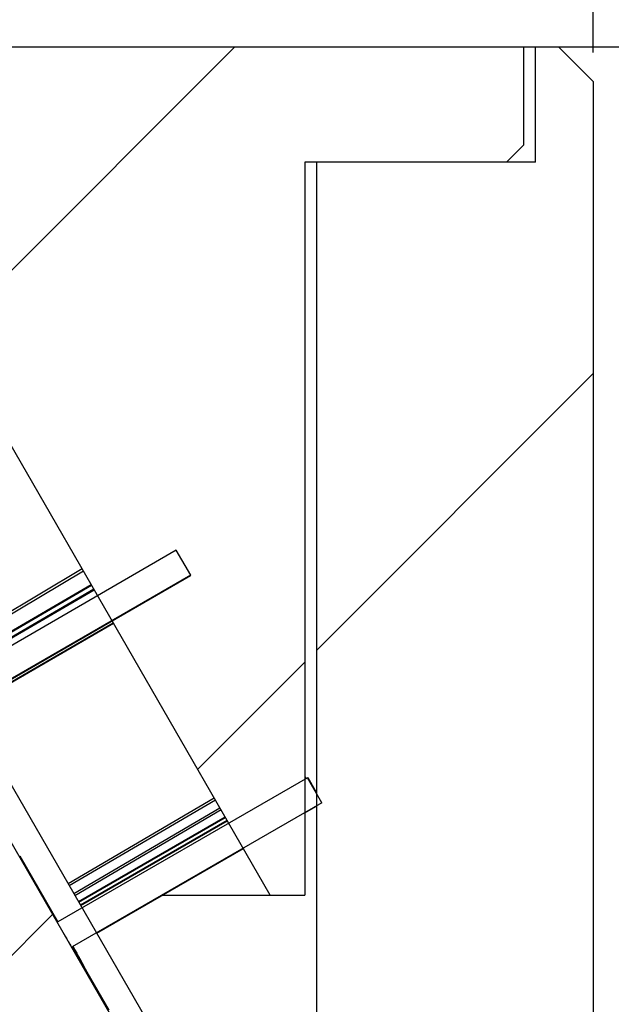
# Model space of a CAD drawing. Header units: millimetres. Extents: x 76 to 258, y -5 to 247.
# Tile 12 of 14: x 174 to 184, y 209 to 226. Entities that reach past the tile are written whole.
import ezdxf
from ezdxf.enums import TextEntityAlignment as Align

# ---------------------------------------------------------------- set-up
doc = ezdxf.new("R2010")
doc.units = ezdxf.units.MM
doc.header["$LTSCALE"] = 23.1
doc.layers.get('0').update_dxf_attribs({"linetype": 'CONTINUOUS'})
doc.layers.add('00_COMPONENTS', color=7, linetype='CONTINUOUS')
doc.layers.add('51__DRAFT_DIMS', color=7, linetype='CONTINUOUS')
doc.styles.get("Standard").update_dxf_attribs({"font": 'simfang.ttf'})
doc.dimstyles.new('DIMSTYLE_1', dxfattribs={"dimtxt": 3, "dimasz": 3, "dimexe": 2.5, "dimexo": 0.5, "dimgap": 0.75, "dimtad": 1, "dimdsep": 46, "dimtxsty": 'STANDARD', "dimblk": '_FILLED', "dimblk1": '_FILLED', "dimblk2": '_FILLED', "dimcen": 0.09, "dimclrt": 3, "dimazin": 2, "dimtp": 0.3, "dimtm": 0.3, "dimtfac": 1, "dimtofl": 0, "dimtmove": 0, "dimatfit": 3, "dimldrblk": '_FILLED', "dimfxl": 1, "dimtolj": 1, "dimarcsym": 0})
doc.dimstyles.new('DIMSTYLE_2', dxfattribs={"dimtxt": 3, "dimasz": 3, "dimexe": 2.5, "dimexo": 0.5, "dimgap": 0.75, "dimtad": 1, "dimdsep": 46, "dimtxsty": 'STANDARD', "dimblk": '_FILLED', "dimblk1": '_FILLED', "dimblk2": '_FILLED', "dimcen": 0.09, "dimazin": 2, "dimtp": 0.2, "dimtm": 0.2, "dimtfac": 1, "dimtofl": 0, "dimtmove": 0, "dimatfit": 3, "dimldrblk": '_FILLED', "dimfxl": 1, "dimtolj": 1, "dimarcsym": 0})
pattern_1 = [(45, (0, 0), (-5.9397, 5.9397), [])]

# ---------------------------------------------------------------- blocks, each defined once
blk = doc.blocks.new('_FILLED')
at = {"color": 0, "linetype": 'ByBlock'}
blk.add_solid([(0, 0), (-1, 0.1667), (-1, -0.1667)], dxfattribs=at)
blk = doc.blocks.new('*D1')
at = {"layer": '51__DRAFT_DIMS', "color": 4}
for p, q in [((78.962, 225.163), (78.962, 245.121)), ((183.962, 225.163), (183.962, 245.121)), ((78.962, 242.621), (131.462, 242.621)), ((183.962, 242.621), (131.462, 242.621))]:
    blk.add_line(p, q, dxfattribs=at)
at = {"layer": '51__DRAFT_DIMS', "color": 4, "xscale": 3, "yscale": 3, "zscale": 3, "rotation": 180}
blk.add_blockref('_FILLED', (78.962, 242.621), dxfattribs=at)
at = {"layer": '51__DRAFT_DIMS', "color": 4, "xscale": 3, "yscale": 3, "zscale": 3}
blk.add_blockref('_FILLED', (183.962, 242.621), dxfattribs=at)
at = {"layer": '51__DRAFT_DIMS', "color": 3}
blk.add_text('105', height=3, dxfattribs=at).set_placement((133.462, 243.371), align=Align.CENTER)
blk = doc.blocks.new('*D3')
at = {"layer": '51__DRAFT_DIMS', "color": 1}
for p, q in [((183.262, 225.263), (195.185, 225.263)), ((192.685, 225.263), (192.685, 212.263)), ((192.685, 199.263), (192.685, 212.263)), ((184.462, 199.263), (195.185, 199.263))]:
    blk.add_line(p, q, dxfattribs=at)
at = {"layer": '51__DRAFT_DIMS', "color": 1, "xscale": 3, "yscale": 3, "zscale": 3}
for p, rotation in [((192.685, 225.263), 90), ((192.685, 199.263), 270)]:
    blk.add_blockref('_FILLED', p, dxfattribs=dict(at, rotation=rotation))
at = {"layer": '51__DRAFT_DIMS', "color": 1}
blk.add_text('26', height=3, rotation=90, dxfattribs=at).set_placement((191.935, 212.263), align=Align.CENTER)

msp = doc.modelspace()

# ---------------------------------------------------------------- hatches: boundary and pattern name
h = msp.add_hatch()
h.set_pattern_fill('DEFAULT__3', color=4, scale=8.4, angle=45, style=0, pattern_type=0)
h.set_pattern_definition(pattern_1)
edge = h.paths.add_edge_path()
edge.add_line((179.1621, 204.2626), (176.9621, 204.2626))
edge.add_line((179.1621, 223.2626), (179.1621, 204.2626))
edge.add_line((182.9621, 223.2626), (179.1621, 223.2626))
edge.add_line((182.9621, 223.2626), (182.9621, 225.2626))
edge.add_line((182.9621, 225.2626), (183.3621, 225.2626))
edge.add_line((183.3621, 225.2626), (183.9621, 224.6626))
edge.add_line((183.9621, 224.6626), (183.9621, 201.2626))
edge.add_line((183.9621, 201.2626), (177.4621, 201.2626))
edge.add_line((176.9621, 201.7626), (177.4621, 201.2626))
edge.add_line((176.9621, 204.2626), (176.9621, 201.7626))
edge = h.paths.add_edge_path()
edge.add_line((85.9621, 204.2626), (83.7621, 204.2626))
edge.add_line((85.9621, 204.2626), (85.9621, 201.7626))
edge.add_line((85.9621, 201.7626), (85.4621, 201.2626))
edge.add_line((85.4621, 201.2626), (78.9621, 201.2626))
edge.add_line((78.9621, 224.6626), (78.9621, 201.2626))
edge.add_line((79.5621, 225.2626), (78.9621, 224.6626))
edge.add_line((79.5621, 225.2626), (79.9621, 225.2626))
edge.add_line((79.9621, 223.2626), (79.9621, 225.2626))
edge.add_line((83.7621, 223.2626), (79.9621, 223.2626))
edge.add_line((83.7621, 223.2626), (83.7621, 204.2626))
h = msp.add_hatch()
h.set_pattern_fill('DEFAULT__4', color=4, scale=8.4, angle=45, style=0, pattern_type=0)
h.set_pattern_definition(pattern_1)
edge = h.paths.add_edge_path()
edge.add_line((182.7621, 225.2626), (163.4621, 225.2626))
edge.add_line((182.7621, 223.5626), (182.7621, 225.2626))
edge.add_line((182.4621, 223.2626), (182.7621, 223.5626))
edge.add_line((182.4621, 223.2626), (178.9621, 223.2626))
edge.add_line((178.9621, 223.2626), (178.9621, 210.5626))
edge.add_line((178.3621, 210.5626), (178.9621, 210.5626))
edge.add_line((178.3621, 210.5626), (171.3184, 222.7626))
edge.add_line((167.2621, 222.7626), (171.3184, 222.7626))
edge.add_line((167.2621, 221.5626), (167.2621, 222.7626))
edge.add_line((167.2621, 221.5626), (166.9621, 221.2626))
edge.add_line((164.4621, 221.2626), (166.9621, 221.2626))
edge.add_line((164.4621, 221.2626), (164.1621, 221.5626))
edge.add_line((164.1621, 222.7626), (164.1621, 221.5626))
edge.add_line((164.1621, 222.7626), (162.4621, 222.7626))
edge.add_line((162.4621, 224.2626), (162.4621, 222.7626))
edge.add_line((162.4621, 224.2626), (163.4621, 225.2626))
edge = h.paths.add_edge_path()
edge.add_line((99.4621, 225.2626), (80.1621, 225.2626))
edge.add_line((100.4621, 224.2626), (99.4621, 225.2626))
edge.add_line((100.4621, 224.2626), (100.4621, 222.7626))
edge.add_line((100.4621, 222.7626), (98.7621, 222.7626))
edge.add_line((98.7621, 222.7626), (98.7621, 221.5626))
edge.add_line((98.4621, 221.2626), (98.7621, 221.5626))
edge.add_line((95.9621, 221.2626), (98.4621, 221.2626))
edge.add_line((95.6621, 221.5626), (95.9621, 221.2626))
edge.add_line((95.6621, 221.5626), (95.6621, 222.7626))
edge.add_line((91.6058, 222.7626), (95.6621, 222.7626))
edge.add_line((91.6058, 222.7626), (84.5621, 210.5626))
edge.add_line((83.9621, 210.5626), (84.5621, 210.5626))
edge.add_line((83.9621, 223.2626), (83.9621, 210.5626))
edge.add_line((83.9621, 223.2626), (80.4621, 223.2626))
edge.add_line((80.4621, 223.2626), (80.1621, 223.5626))
edge.add_line((80.1621, 223.5626), (80.1621, 225.2626))
h = msp.add_hatch()
h.set_pattern_fill('DEFAULT__1', color=4, scale=7.984803, angle=205, style=0, pattern_type=0)
h.set_pattern_definition([(205, (0, 0), (3.37452, -7.2367), [])])
edge = h.paths.add_edge_path()
edge.add_line((178.4621, 204.5126), (167.9621, 222.6991))
edge.add_line((178.0291, 204.2626), (178.4621, 204.5126))
edge.add_line((178.0291, 204.2626), (167.5291, 222.4491))
edge.add_line((167.5291, 222.4491), (167.9621, 222.6991))
edge = h.paths.add_edge_path()
edge.add_line((94.9621, 222.6991), (84.4621, 204.5126))
edge.add_line((95.3951, 222.4491), (94.9621, 222.6991))
edge.add_line((95.3951, 222.4491), (84.8951, 204.2626))
edge.add_line((84.8951, 204.2626), (84.4621, 204.5126))
h = msp.add_hatch()
h.set_pattern_fill('DEFAULT__2', color=4, scale=8.4, angle=45, style=0, pattern_type=0)
h.set_pattern_definition(pattern_1)
edge = h.paths.add_edge_path()
edge.add_line((163.6621, 222.2626), (162.4621, 222.2626))
edge.add_line((163.6621, 222.2626), (163.6621, 217.0386))
edge.add_arc((165.6621, 217.0386), 2, 180, 210)
edge.add_line((163.93, 216.0386), (171.8836, 202.2626))
edge.add_arc((173.6157, 203.2626), 2, 210, 270)
edge.add_line((183.9621, 201.2626), (173.6157, 201.2626))
edge.add_line((183.9621, 201.2626), (183.9621, 199.2626))
edge.add_line((183.9621, 199.2626), (173.9621, 199.2626))
edge.add_arc((173.9621, 203.2626), 4, 210, 270)
edge.add_line((162.864, 214.485), (170.498, 201.2626))
edge.add_arc((165.4621, 215.985), 3, 180, 210)
edge.add_line((162.4621, 222.2626), (162.4621, 215.985))
edge = h.paths.add_edge_path()
edge.add_line((100.4621, 222.2626), (99.2621, 222.2626))
edge.add_line((100.4621, 222.2626), (100.4621, 215.985))
edge.add_arc((97.4621, 215.985), 3, 330, 0)
edge.add_line((100.0602, 214.485), (92.4262, 201.2626))
edge.add_arc((88.9621, 203.2626), 4, 270, 330)
edge.add_line((88.9621, 199.2626), (78.9621, 199.2626))
edge.add_line((78.9621, 201.2626), (78.9621, 199.2626))
edge.add_line((89.3085, 201.2626), (78.9621, 201.2626))
edge.add_arc((89.3085, 203.2626), 2, 270, 330)
edge.add_line((98.9941, 216.0386), (91.0406, 202.2626))
edge.add_arc((97.2621, 217.0386), 2, 330, 0)
edge.add_line((99.2621, 222.2626), (99.2621, 217.0386))
h = msp.add_hatch()
h.set_pattern_fill('DEFAULT__7', color=4, scale=8.4, angle=45, style=0, pattern_type=0)
h.set_pattern_definition(pattern_1)
edge = h.paths.add_edge_path()
edge.add_arc((641.5481, -648.29), 982.4246, 118.6077698, 118.771156)
edge.add_line((170.8904, 214.6521), (171.1525, 214.1983))
edge.add_line((170.8904, 214.6521), (171.7648, 215.1381))
edge.add_line((171.7648, 215.1381), (172.4007, 214.037))
edge.add_line((176.7305, 216.5404), (172.4007, 214.037))
edge.add_line((176.9806, 216.1073), (176.7305, 216.5404))
edge.add_line((176.9806, 216.1073), (172.6508, 213.604))
edge.add_line((172.6508, 213.604), (173.3083, 212.4656))
edge.add_line((173.3083, 212.4656), (172.4504, 211.9511))
edge.add_line((172.1883, 212.4049), (172.4504, 211.9511))
edge.add_arc((-350.1943, 1067.9135), 1002.3865, 301.248547, 301.4086794)
edge.add_arc((169.2244, 211.8889), 1.1003, 209.00295, 301.25021)
edge.add_arc((169.2244, 211.8889), 1.1003, 118.76787, 209.00295)
h = msp.add_hatch()
h.set_pattern_fill('DEFAULT__9', color=4, scale=8.4, angle=45, style=0, pattern_type=0)
h.set_pattern_definition(pattern_1)
edge = h.paths.add_edge_path()
edge.add_arc((708.3466, -767.4339), 1114.5095, 118.6842445, 118.8282593)
edge.add_line((173.1398, 210.7546), (173.4018, 210.301))
edge.add_line((174.0138, 211.2413), (173.1398, 210.7546))
edge.add_line((174.0138, 211.2413), (174.6746, 210.0972))
edge.add_line((179.0067, 212.5961), (174.6746, 210.0972))
edge.add_line((179.2569, 212.163), (179.0067, 212.5961))
edge.add_line((179.2569, 212.163), (174.9247, 209.6641))
edge.add_line((174.9247, 209.6641), (175.5585, 208.5667))
edge.add_line((174.7001, 208.0529), (175.5585, 208.5667))
edge.add_line((174.4381, 208.5066), (174.7001, 208.0529))
edge.add_arc((-394.1579, 1142.458), 1093.4197, 301.1865497, 301.3333422)
edge.add_arc((171.4751, 207.9918), 1.0975, 211.27677, 301.18936)
edge.add_arc((171.4751, 207.9918), 1.0975, 118.82684, 211.27677)

# ---------------------------------------------------------------- linework, layer by layer
at = {"layer": '00_COMPONENTS', "color": 7}
for p, q in [((80.1621, 225.2626), (183.3621, 225.2626)), ((182.7621, 223.5626), (182.7621, 225.2626)), ((182.9621, 223.2626), (182.9621, 225.2626)), ((183.3621, 225.2626), (183.9621, 224.6626)), ((183.9621, 224.6626), (183.9621, 199.2626)), ((182.4621, 223.2626), (182.7621, 223.5626)), ((182.9621, 223.2626), (178.9621, 223.2626)), ((178.9621, 223.2626), (178.9621, 210.5626)), ((179.1621, 223.2626), (179.1621, 204.2626)), ((178.3621, 210.5626), (171.3184, 222.7626)), ((178.4621, 204.5126), (167.9621, 222.6991)), ((178.0291, 204.2626), (167.5291, 222.4491)), ((176.7305, 216.5404), (172.4007, 214.037)), ((176.9806, 216.1073), (176.7305, 216.5404)), ((172.5704, 214.7173), (175.0959, 216.2198)), ((172.5931, 214.6781), (175.1186, 216.1805)), ((176.9806, 216.1073), (172.6508, 213.604)), ((173.0734, 213.8461), (176.9785, 216.1016)), ((176.9785, 216.1016), (176.9806, 216.1073)), ((172.715, 214.4668), (175.2539, 215.9461)), ((172.7238, 214.4516), (175.2627, 215.931)), ((172.7595, 214.3897), (175.2984, 215.8691)), ((172.7683, 214.3746), (175.3072, 215.8539)), ((173.0932, 213.8118), (175.6377, 215.2814)), ((173.0981, 213.8034), (175.6426, 215.273)), ((179.0067, 212.5961), (174.6746, 210.0972)), ((178.9621, 212.6093), (178.9789, 212.5801)), ((179.0067, 212.5961), (179.0164, 212.593)), ((179.2569, 212.163), (179.0067, 212.5961)), ((179.1621, 212.3405), (179.0164, 212.593)), ((174.8553, 210.7598), (177.39, 212.2464)), ((174.8747, 210.7262), (177.4094, 212.2128)), ((179.2569, 212.163), (174.9247, 209.6641)), ((174.9539, 210.589), (177.4885, 212.0757)), ((174.9733, 210.5554), (177.5079, 212.042)), ((178.9621, 211.9844), (179.1621, 212.1)), ((175.0356, 210.4474), (177.5785, 211.9198)), ((175.0422, 210.436), (177.5851, 211.9084)), ((175.0691, 210.3894), (177.612, 211.8618)), ((175.0757, 210.378), (177.6186, 211.8504)), ((175.352, 209.8995), (177.8965, 211.369)), ((174.0138, 211.2413), (174.6746, 210.0972)), ((176.5002, 210.5626), (178.9621, 210.5626)), ((174.9247, 209.6641), (175.5585, 208.5667))]:
    msp.add_line(p, q, dxfattribs=at)
at = {"layer": '00_COMPONENTS', "color": 4}
for p, q in [((174.9538, 209.6494), (174.9453, 209.6645)), ((175.0088, 209.5516), (174.9538, 209.6494))]:
    msp.add_line(p, q, dxfattribs=at)
msp.add_open_spline([(174.7828, 209.8861), (174.8013, 209.8541), (174.8244, 209.8143), (174.8522, 209.7663), (174.8659, 209.7429), (174.8797, 209.7194), (174.8935, 209.6959), (174.9072, 209.6726), (174.9188, 209.6527), (174.9272, 209.6385), (174.9358, 209.624), (174.9465, 209.6059), (174.9593, 209.5843), (174.9701, 209.5662), (174.9775, 209.5537), (174.9819, 209.5462), (174.9856, 209.54), (174.9904, 209.532), (174.998, 209.5194), (175.0075, 209.5036), (175.0189, 209.4846), (175.0275, 209.4703), (175.0332, 209.4608), (175.0361, 209.4561), (175.0389, 209.4514), (175.0419, 209.4464), (175.046, 209.4398), (175.0523, 209.4295), (175.0603, 209.4165), (175.0682, 209.4035), (175.0746, 209.3931), (175.0786, 209.3866), (175.0818, 209.3814), (175.0837, 209.3782), (175.0854, 209.3755), (175.0865, 209.3738), (175.0887, 209.3703), (175.0917, 209.3655), (175.0966, 209.3578), (175.1027, 209.3482), (175.1087, 209.3386), (175.1136, 209.3309), (175.1166, 209.3261), (175.1188, 209.3227), (175.12, 209.3208), (175.1213, 209.3188), (175.1222, 209.3175), (175.1238, 209.315), (175.1258, 209.3121), (175.1289, 209.3074), (175.1329, 209.3016), (175.1369, 209.2957), (175.14, 209.291), (175.1421, 209.288), (175.1436, 209.2857), (175.1447, 209.2841), (175.1449, 209.2838), (175.1453, 209.2834), (175.1459, 209.2828), (175.1467, 209.2818), (175.1481, 209.2803), (175.1498, 209.2784), (175.1515, 209.2765), (175.1528, 209.275), (175.1537, 209.2739), (175.1543, 209.2734), (175.1547, 209.2728), (175.1545, 209.2734), (175.1544, 209.2739), (175.1541, 209.2747), (175.1538, 209.2758), (175.1533, 209.2775), (175.1527, 209.2797), (175.152, 209.2818), (175.1516, 209.2833), (175.1513, 209.2841), (175.1511, 209.2849), (175.1511, 209.2852), (175.1502, 209.287), (175.1493, 209.2888), (175.1475, 209.2925), (175.1449, 209.298), (175.1413, 209.3053), (175.1384, 209.3114), (175.1363, 209.3157), (175.1352, 209.3181), (175.1342, 209.3201), (175.1337, 209.3213), (175.1326, 209.3234), (175.1311, 209.3262), (175.1278, 209.3325), (175.1228, 209.3421), (175.1177, 209.3517), (175.1137, 209.3594), (175.1107, 209.3652), (175.1081, 209.37), (175.1061, 209.3739), (175.1048, 209.3764), (175.1039, 209.3781), (175.1025, 209.3807), (175.1, 209.3853), (175.095, 209.3945), (175.0879, 209.4076), (175.0808, 209.4207), (175.0751, 209.4312), (175.0709, 209.4391), (175.0673, 209.4456), (175.0645, 209.4509), (175.0618, 209.4559), (175.0571, 209.4643), (175.0518, 209.4739), (175.0464, 209.4836), (175.0392, 209.4966), (175.0267, 209.5192), (175.0159, 209.5386), (175.0088, 209.5516)], degree=3, knots=[0, 0, 0, 0, 0.0625, 0.078125, 0.09375, 0.109375, 0.125, 0.140625, 0.15625, 0.1640625, 0.171875, 0.1875, 0.203125, 0.21875, 0.2265625, 0.2304688, 0.234375, 0.2421875, 0.25, 0.265625, 0.28125, 0.296875, 0.3007812, 0.3046875, 0.3085938, 0.3125, 0.3203125, 0.328125, 0.34375, 0.359375, 0.3671875, 0.375, 0.3789062, 0.3828125, 0.3847656, 0.3867188, 0.390625, 0.3984375, 0.40625, 0.421875, 0.4375, 0.4453125, 0.453125, 0.4570312, 0.4589844, 0.4609375, 0.4648438, 0.46875, 0.4765625, 0.484375, 0.5, 0.515625, 0.5234375, 0.53125, 0.5351562, 0.5390625, 0.5410156, 0.5429688, 0.546875, 0.5546875, 0.5625, 0.578125, 0.59375, 0.6015625, 0.609375, 0.6132812, 0.6152344, 0.6171875, 0.6210938, 0.625, 0.6328125, 0.640625, 0.65625, 0.671875, 0.6796875, 0.6835938, 0.6875, 0.6914062, 0.6953125, 0.6992188, 0.703125, 0.71875, 0.734375, 0.75, 0.7578125, 0.7617188, 0.765625, 0.7695312, 0.7714844, 0.7734375, 0.78125, 0.796875, 0.8125, 0.8203125, 0.828125, 0.8359375, 0.8398438, 0.84375, 0.8457031, 0.8476562, 0.8515625, 0.859375, 0.875, 0.890625, 0.8984375, 0.90625, 0.9140625, 0.9179688, 0.921875, 0.9296875, 0.9375, 0.9453125, 0.953125, 0.96875, 1, 1, 1, 1], dxfattribs=at)

# ---------------------------------------------------------------- dimensions: what is measured, and where the dimension line sits
at = {"layer": '51__DRAFT_DIMS', "color": 4}
dim = msp.add_linear_dim(base=(183.9621, 242.6212), p1=(78.9621, 224.6626), p2=(183.9621, 224.6626), text='%%c<>', dimstyle='DIMSTYLE_1', dxfattribs=at)
dim.commit()
dim.dimension.update_dxf_attribs({"geometry": '*D1', "text_midpoint": (133.4621, 242.6212), "dimtype": 160})
at = {"layer": '51__DRAFT_DIMS', "color": 1}
dim = msp.add_linear_dim(base=(192.6851, 199.2626), p1=(182.7621, 225.2626), p2=(183.9621, 199.2626), angle=270, dimstyle='DIMSTYLE_2', dxfattribs=at)
dim.commit()
dim.dimension.update_dxf_attribs({"geometry": '*D3', "text_midpoint": (192.6851, 212.2362), "dimtype": 160})

doc.saveas('drawing.dxf')
